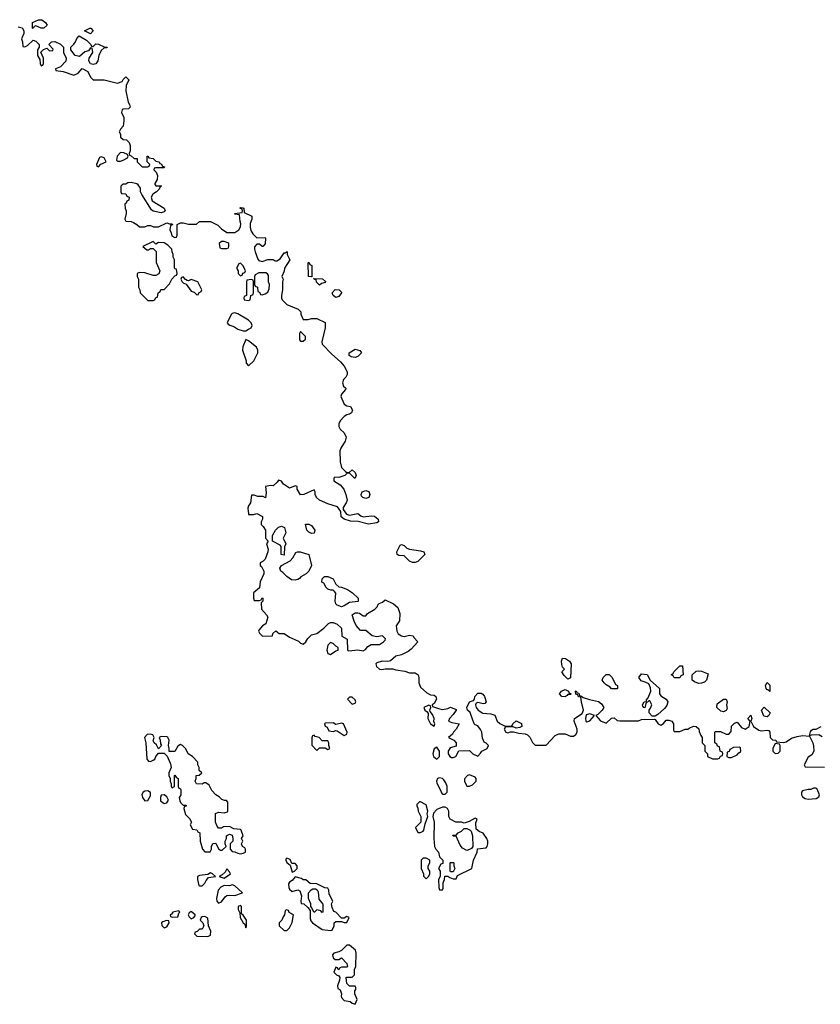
# Model space of a CAD drawing. Header units: inches. Extents: x 2554595 to 2793962, y 331849 to 426146.
# Tile 32 of 45: x 2645092 to 2650960, y 393994 to 401211. Entities that reach past the tile are written whole.
import ezdxf

# ---------------------------------------------------------------- set-up
doc = ezdxf.new("R2010")
doc.units = ezdxf.units.IN
doc.header["$MEASUREMENT"] = 0
for name, color, linetype in [('C6349', 7, 'Continuous'), ('C6359', 7, 'Continuous'), ('C6440', 7, 'Continuous')]:
    doc.layers.add(name, color=color, linetype=linetype)

msp = doc.modelspace()

# ---------------------------------------------------------------- linework, layer by layer
at = {"layer": 'C6349', "color": 5, "elevation": 20}
for points in [[(2645844, 400000), (2645834, 399990), (2645834, 399950), (2645838, 399938), (2645870, 399934), (2645878, 399918), (2645894, 399910), (2645892.7, 399887.3), (2645878, 399882), (2645872.7, 399867.3), (2645862, 399858), (2645864.7, 399830), (2645872, 399810), (2645872, 399790), (2645862, 399750), (2645870, 399734), (2645908.4, 399731.6), (2645925.4, 399725.4), (2645950.9, 399710.9), (2645970, 399692), (2646010, 399692), (2646030, 399702), (2646050, 399702), (2646072.7, 399692.7), (2646110, 399692), (2646170, 399722), (2646190, 399714), (2646210, 399714), (2646212.7, 399707.3), (2646198, 399702), (2646192, 399670), (2646202, 399650), (2646206.4, 399626.4), (2646230, 399614), (2646242, 399618), (2646247.3, 399632.7), (2646246, 399710), (2646270, 399722), (2646290, 399722), (2646330, 399711.3), (2646368.4, 399711.6), (2646387.3, 399712.7), (2646410, 399732), (2646491.1, 399731.1), (2646545.4, 399705.4), (2646570, 399678), (2646610, 399651.3), (2646668.4, 399651.6), (2646698, 399670), (2646710, 399694), (2646714, 399714), (2646707.3, 399732.7), (2646702, 399782), (2646670, 399786), (2646668.4, 399791.6), (2646722, 399798), (2646726, 399810), (2646722, 399822), (2646706, 399830), (2646710, 399834), (2646727.3, 399832.7), (2646734, 399830), (2646738, 399798), (2646794, 399770), (2646794, 399750), (2646782, 399718), (2646781, 399690), (2646787.1, 399667.1), (2646801.4, 399641.4), (2646830, 399611.3), (2646890, 399614), (2646894, 399610), (2646891.6, 399568.4), (2646874, 399550), (2646870, 399548), (2646850, 399566), (2646830, 399566), (2646812.7, 399547.3), (2646812, 399530), (2646818, 399510), (2646836.9, 399456.9), (2646845.4, 399445.4), (2646870, 399438), (2646910, 399454), (2646950, 399454), (2646963.6, 399443.6), (2646976.4, 399443.6), (2647000.4, 399459.6), (2647030, 399502), (2647038, 399502), (2647051.3, 399511.3), (2647052, 399490), (2647071.3, 399450), (2647032, 399390), (2647031.1, 399368.9), (2647014, 399330), (2647022, 399310), (2647018, 399290), (2647018.8, 399230), (2647011, 399190), (2647011.3, 399170), (2647016.9, 399156.9), (2647050, 399124.7), (2647132, 399090), (2647152, 399070), (2647152.7, 399052.7), (2647170, 399014), (2647207.3, 399012.7), (2647230, 399022), (2647270, 399022), (2647330, 398992), (2647331.6, 398951.6), (2647306, 398850), (2647310, 398834), (2647379.6, 398759.6), (2647443.6, 398703.6), (2647470.9, 398670.9), (2647491.3, 398630), (2647492, 398610), (2647482, 398590), (2647466.4, 398573.6), (2647458, 398550), (2647466, 398526), (2647482, 398510), (2647479.6, 398500.4), (2647450, 398466), (2647446, 398450), (2647470, 398394), (2647490, 398382), (2647516, 398376), (2647530.8, 398350), (2647524.7, 398330), (2647510, 398319), (2647490, 398315.3), (2647470, 398302), (2647442, 398270), (2647432, 398250), (2647432, 398230), (2647442, 398210), (2647470, 398182), (2647484.7, 398150), (2647478, 398122), (2647444.7, 398070), (2647438, 398050), (2647441, 397970), (2647451.3, 397930), (2647479.6, 397899.6), (2647490, 397892), (2647507.3, 397892.7), (2647530, 397911.3), (2647550, 397892), (2647558, 397870), (2647549.2, 397849.2), (2647510, 397888), (2647492.7, 397887.3), (2647474, 397870), (2647430, 397855.3), (2647402, 397858), (2647394, 397850), (2647394, 397830), (2647442, 397802), (2647466.8, 397770), (2647482.8, 397730), (2647491, 397689), (2647484.7, 397670), (2647463.5, 397636.5), (2647462, 397622), (2647488, 397588), (2647510, 397579.1), (2647570, 397591.3), (2647593.4, 397573.4), (2647610, 397567.3), (2647670, 397575.5), (2647692.4, 397572.4), (2647718.8, 397550), (2647721, 397530), (2647710, 397523.7), (2647647.5, 397512.5), (2647572, 397532), (2647515.5, 397535.5), (2647470, 397549.4), (2647448, 397568), (2647445.6, 397605.6), (2647420.9, 397640.9), (2647350, 397662), (2647288.7, 397690), (2647268, 397710), (2647258, 397730), (2647258, 397750), (2647250, 397766), (2647174, 397730), (2647150, 397729), (2647126, 397770), (2647126, 397790), (2647110, 397794), (2647070, 397778), (2647026, 397806), (2647010, 397828), (2646990, 397835.3), (2646979.8, 397820.2), (2646950, 397795.3), (2646930, 397797.2), (2646894, 397790), (2646898, 397742), (2646892.7, 397707.3), (2646876.4, 397716.4), (2646836.4, 397716.4), (2646810, 397726), (2646790, 397726), (2646784.7, 397670), (2646770, 397648), (2646764.9, 397630), (2646768.2, 397588.2), (2646770, 397584.7), (2646805.4, 397585.4), (2646830, 397592), (2646872, 397570), (2646872, 397550), (2646862, 397530), (2646862, 397510), (2646876.9, 397496.9), (2646894, 397470), (2646894, 397410), (2646914, 397390), (2646902, 397370), (2646912, 397330), (2646911.3, 397310), (2646890, 397258), (2646876.9, 397243.1), (2646854, 397230), (2646854, 397210), (2646863.6, 397203.6), (2646882, 397170), (2646882, 397150), (2646854, 397090), (2646850, 397046), (2646804.7, 397010), (2646804.7, 396970), (2646810, 396954), (2646850, 396954), (2646862, 396958), (2646870, 396974), (2646874, 396970), (2646874, 396950), (2646862, 396938), (2646864.7, 396890), (2646902, 396850), (2646911.1, 396831.1), (2646896, 396784), (2646871.6, 396768.4), (2646843.6, 396736.4), (2646842, 396730), (2646850, 396714), (2646872, 396692), (2646946, 396694), (2646948.4, 396711.6), (2646970, 396732), (2646992.7, 396712.7), (2647031, 396711), (2647070, 396684.7), (2647136, 396656), (2647150, 396642), (2647170, 396634), (2647190, 396652), (2647204, 396676), (2647230, 396702), (2647270, 396711.3), (2647322, 396750), (2647354.6, 396785.4), (2647370, 396792), (2647388.4, 396791.6), (2647419.8, 396779.8), (2647450.9, 396750.9), (2647452.7, 396692.7), (2647491.3, 396670), (2647494, 396590), (2647505.4, 396585.4), (2647570, 396593), (2647610, 396584.7), (2647626, 396594), (2647643.7, 396616.3), (2647669.3, 396630.7), (2647730, 396631.3), (2647758, 396650), (2647770, 396662), (2647772.7, 396672.7), (2647750, 396694), (2647710, 396688.7), (2647676, 396696), (2647630, 396734), (2647590, 396734), (2647559.3, 396770), (2647543.2, 396803.2), (2647528.7, 396850), (2647550, 396864.7), (2647570, 396864.7), (2647582, 396862), (2647610, 396842), (2647630, 396842), (2647641.2, 396858.8), (2647695.3, 396890), (2647715.3, 396910), (2647718, 396922), (2647727.3, 396932.7), (2647750, 396942), (2647770, 396958), (2647830.6, 396930.6), (2647862.8, 396902.8), (2647878, 396858), (2647874.8, 396805.2), (2647851.6, 396768.4), (2647856, 396730), (2647866, 396710), (2647890, 396696), (2647910, 396691), (2647950, 396698.8), (2647975.3, 396695.3), (2647982, 396682), (2648011.3, 396650), (2647962.3, 396597.7), (2647939.4, 396580.6), (2647890, 396556.9), (2647850, 396546), (2647810, 396512.7), (2647790, 396508), (2647748.9, 396508.9), (2647710, 396497.2), (2647702.8, 396490), (2647706, 396470), (2647730, 396451.3), (2647747.1, 396447.1), (2647770, 396452), (2647827.3, 396452.7), (2647850, 396444.7), (2647915.3, 396435.3), (2647950, 396422.8), (2647990, 396424.7), (2648012, 396410), (2648018, 396390), (2648017.3, 396350), (2648030, 396318), (2648076.9, 396276.9), (2648102.8, 396262.8), (2648130, 396261), (2648141, 396250), (2648146, 396230), (2648130, 396198), (2648114, 396190), (2648118, 396178), (2648161.4, 396161.4), (2648190, 396156), (2648230, 396162), (2648250, 396172), (2648290, 396154), (2648291.3, 396150), (2648270, 396118), (2648242, 396090), (2648234, 396070), (2648259.6, 396059.6), (2648314, 396050), (2648292, 396010), (2648272, 395990), (2648264.7, 395975.3), (2648234, 395950), (2648274, 395930), (2648292, 395910), (2648290, 395886), (2648246.4, 395873.6), (2648232, 395850), (2648231.3, 395830), (2648244.7, 395810), (2648256.4, 395803.6), (2648270, 395802), (2648288.4, 395811.6), (2648310, 395852), (2648390, 395854), (2648414, 395830), (2648450, 395814), (2648470, 395834), (2648478, 395850), (2648518, 395870), (2648528, 395890), (2648510, 395908), (2648495.3, 395915.3), (2648484, 395944), (2648478, 395990), (2648470, 396008.7), (2648450, 396035.3), (2648430, 396042), (2648422, 396050), (2648399.5, 396119.5), (2648392.9, 396132.9), (2648375.3, 396150), (2648368.7, 396168.7), (2648389.1, 396210.9), (2648418, 396222), (2648426, 396230), (2648428, 396250), (2648450, 396274.8), (2648474, 396274), (2648486.4, 396266.4), (2648498, 396250), (2648512, 396210), (2648502, 396198), (2648490, 396195.3), (2648450, 396206), (2648438, 396202), (2648434, 396190), (2648438, 396170), (2648452, 396150), (2648487.3, 396127.3), (2648544, 396124), (2648574, 396114), (2648592, 396070), (2648610, 396052), (2648650, 396034), (2648690, 396034), (2648702, 396038), (2648706, 396050), (2648730, 396071.3), (2648770, 396052), (2648772, 396030), (2648756.9, 396023.1), (2648730, 396018), (2648710, 396028), (2648652.7, 396027.3), (2648642, 396010), (2648654, 395990), (2648670, 395984.7), (2648690, 395992), (2648712, 395992), (2648750, 395981), (2648796.9, 395976.9), (2648814, 395970), (2648831.6, 395951.6), (2648850, 395914), (2648870, 395894), (2648950, 395894), (2649016.4, 395963.6), (2649043.1, 395976.9), (2649090, 395976), (2649130, 395958.8), (2649150, 395958.8), (2649169.3, 395970.7), (2649177.2, 395990), (2649177.2, 396010), (2649155.3, 396070), (2649158, 396090), (2649214.6, 396125.4), (2649224, 396150), (2649208.7, 396210), (2649206, 396246), (2649188.4, 396248.4), (2649182, 396262), (2649167.3, 396267.3), (2649166, 396290), (2649170, 396292), (2649178, 396278), (2649190, 396274), (2649194, 396254), (2649206, 396254), (2649222, 396242), (2649267.5, 396227.5), (2649334, 396214), (2649356.9, 396196.9), (2649374, 396170), (2649362, 396150), (2649330, 396118), (2649314, 396110), (2649350, 396071.3), (2649390, 396054), (2649430, 396092), (2649450, 396094), (2649470, 396074), (2649490, 396072), (2649627.3, 396072.7), (2649650, 396082), (2649743.6, 396083.6), (2649750, 396082), (2649772, 396050), (2649790, 396041), (2649810, 396051.3), (2649830, 396078), (2649850, 396078), (2649870.6, 396070.6), (2649882.8, 396050), (2649884.7, 396004.7), (2649890, 395994), (2649930, 395994), (2649968.9, 396011.1), (2649990, 396012), (2650000, 396017.5)], [(2646086, 400000), (2646090, 399994), (2646130, 399994), (2646132, 399990), (2646118, 399982), (2646114, 399970), (2646094, 399950), (2646066.8, 399933.2), (2646056, 399910), (2646062.8, 399882.8), (2646152, 399830), (2646158, 399810), (2646150, 399802), (2646130, 399795.3), (2646070, 399808.7), (2646058, 399818), (2645988, 399930), (2645978, 399950), (2645976.4, 399976.4), (2645960.7, 400000)]]:
    msp.add_lwpolyline(points, dxfattribs=at)
for points in [[(2646070, 399586), (2645994, 399550), (2646023.6, 399523.6), (2646036.4, 399523.6), (2646050, 399534), (2646070, 399534), (2646091.6, 399511.6), (2646091.6, 399431.6), (2646118, 399370), (2646111, 399349), (2646090, 399335.3), (2646070, 399335.3), (2646010, 399355.3), (2645970, 399358), (2645954, 399350), (2645954, 399330), (2645962, 399310), (2645962, 399250), (2645971.6, 399231.6), (2645974, 399210), (2646030, 399154), (2646070, 399154), (2646082, 399158), (2646090, 399174), (2646102, 399178), (2646106, 399210), (2646122, 399218), (2646127.3, 399232.7), (2646150, 399234), (2646190, 399274), (2646206, 399310), (2646230, 399334), (2646242, 399338), (2646246, 399350), (2646242, 399382), (2646230, 399386), (2646227.3, 399392.7), (2646226, 399450), (2646218, 399470), (2646218, 399490), (2646208.9, 399508.9), (2646208, 399530), (2646178, 399558), (2646150, 399575.3), (2646110, 399578), (2646090, 399566)], [(2646590, 399586), (2646570, 399586), (2646554, 399570), (2646558, 399538), (2646570, 399534), (2646610, 399534), (2646622, 399538), (2646626, 399550), (2646626, 399570), (2646616.4, 399576.4)], [(2646710, 399426), (2646698, 399422), (2646682, 399390), (2646694, 399370), (2646694, 399350), (2646710, 399334), (2646722, 399338), (2646727.3, 399352.7), (2646742, 399358), (2646746, 399370), (2646730, 399406)], [(2647230, 399326), (2647208.7, 399330), (2647206, 399430), (2647210, 399434), (2647218, 399418), (2647234, 399410), (2647234, 399326)], [(2646843.6, 399356.4), (2646818, 399342), (2646814, 399330), (2646814, 399270), (2646818, 399258), (2646834, 399250), (2646838, 399218), (2646850, 399214), (2646858, 399198), (2646870, 399194), (2646890, 399202), (2646910, 399214), (2646920.4, 399239.6), (2646922, 399270), (2646915.3, 399290), (2646915.3, 399335.3), (2646908.4, 399348.4), (2646895.3, 399355.3)], [(2646290, 399326), (2646278, 399322), (2646274, 399310), (2646282, 399290), (2646290, 399282), (2646312.7, 399272.7), (2646350, 399222), (2646370, 399214), (2646390, 399194), (2646402, 399198), (2646406, 399210), (2646422, 399218), (2646426, 399230), (2646398, 399290), (2646350, 399306), (2646330, 399298), (2646320.4, 399300.4), (2646307.3, 399307.3)], [(2646790, 399306), (2646758, 399302), (2646754, 399290), (2646754, 399190), (2646738, 399182), (2646734, 399170), (2646738, 399158), (2646770, 399154), (2646782, 399158), (2646786, 399190), (2646802, 399198), (2646806, 399210), (2646806, 399290), (2646802, 399302)], [(2647290, 399266), (2647268.4, 399288.4), (2647266, 399306), (2647254, 399306), (2647246, 399314), (2647310.9, 399310.9), (2647332.7, 399292.7), (2647330, 399286), (2647303.6, 399276.4)], [(2647410, 399175.3), (2647388.7, 399190), (2647382, 399210), (2647405.2, 399234.8), (2647434, 399230), (2647450, 399214), (2647450, 399208), (2647430, 399182)], [(2646670, 399062), (2646650, 399058), (2646642, 399050), (2646612, 398990), (2646619.6, 398979.6), (2646631.1, 398971.1), (2646661.4, 398961.4), (2646690, 398942.8), (2646730, 398931), (2646748.7, 398931.3), (2646770, 398942), (2646788.4, 398951.6), (2646795.3, 398970), (2646788.7, 398990), (2646770, 399008.7), (2646690, 399055.3)], [(2647150, 398926), (2647142, 398910), (2647143.6, 398863.6), (2647150, 398854), (2647170, 398854), (2647186, 398870), (2647186, 398890)], [(2646750, 398866), (2646727.5, 398812.5), (2646726, 398790), (2646752, 398710), (2646752.7, 398692.7), (2646770, 398674), (2646808, 398710), (2646838, 398770), (2646838, 398790), (2646828, 398810), (2646770, 398858)], [(2647550, 398736), (2647520.9, 398740.9), (2647508, 398750), (2647508, 398770), (2647550, 398796), (2647585.4, 398785.4), (2647598, 398770), (2647570, 398742.7)], [(2647630, 397702), (2647606, 397710), (2647598, 397718), (2647595.3, 397730), (2647602, 397750), (2647630, 397760.7), (2647652, 397752), (2647658.8, 397730), (2647650, 397709)], [(2647030, 397286), (2647008, 397290), (2647008, 397350), (2647000.4, 397360.4), (2646946, 397390), (2646946, 397430), (2646968, 397470), (2646989.1, 397490.9), (2647010, 397498), (2647032, 397490), (2647042, 397450), (2647022, 397410), (2647042, 397370), (2647032.7, 397347.3)], [(2647230, 397444), (2647210, 397454), (2647197.2, 397470), (2647185.6, 397514.4), (2647210, 397514), (2647230, 397504.7), (2647256, 397470), (2647250, 397448.7)], [(2647970, 397232.7), (2647950, 397242.7), (2647910, 397282), (2647870, 397282.7), (2647859, 397290), (2647857.2, 397310), (2647880.2, 397359.8), (2647890, 397364.7), (2647910, 397356), (2647930, 397338), (2647950, 397331), (2648030, 397318), (2648054, 397310), (2648062, 397290), (2648010, 397239), (2647990, 397232.7)], [(2647110, 397102), (2647084.7, 397104.7), (2647048.9, 397128.9), (2647020.4, 397160.4), (2647006, 397170), (2646998, 397190), (2647010, 397211.3), (2647074.6, 397245.4), (2647093.6, 397266.4), (2647115.3, 397304.7), (2647128.9, 397311.1), (2647148.9, 397311.1), (2647211.3, 397290), (2647230.8, 397210), (2647210.9, 397169.1), (2647191.1, 397148.9), (2647151.6, 397128.4), (2647143.6, 397116.4), (2647130, 397108)], [(2647450, 396908.7), (2647419, 396919), (2647408.7, 396930), (2647404, 396950), (2647408.7, 397008.7), (2647400.4, 397020.4), (2647388.7, 397028.7), (2647371.3, 397028.7), (2647350, 397038), (2647338, 397050), (2647322, 397082), (2647307.3, 397087.3), (2647308.4, 397111.6), (2647326, 397130), (2647350.9, 397130.9), (2647390, 397112), (2647410, 397074), (2647430, 397054), (2647450, 397052), (2647495.3, 397035.3), (2647532, 397010), (2647574, 396970), (2647574, 396950), (2647570, 396946), (2647510, 396939), (2647470, 396914)], [(2647370, 396646), (2647350, 396626), (2647342.8, 396590), (2647350, 396566), (2647370, 396558.8), (2647410, 396586), (2647426, 396590), (2647426, 396610), (2647410, 396618), (2647390, 396638)], [(2649110, 396378), (2649083.1, 396403.1), (2649066, 396430), (2649086, 396450), (2649070, 396466), (2649064.7, 396484.7), (2649064, 396510), (2649070, 396531.3), (2649092, 396530), (2649122, 396510), (2649134, 396490), (2649130, 396386)], [(2649890, 396386), (2649882, 396402), (2649868, 396410), (2649882, 396418), (2649886, 396430), (2649930, 396474), (2649950, 396474), (2649954, 396410), (2649938, 396402), (2649930, 396386)], [(2649430, 396306), (2649419, 396319), (2649390, 396335.3), (2649375.3, 396350), (2649362, 396370), (2649369.3, 396390.7), (2649390, 396411.3), (2649411.6, 396411.6), (2649434, 396390), (2649458, 396338), (2649474, 396330), (2649474, 396310), (2649470, 396306)], [(2649750, 396106), (2649727.3, 396107.3), (2649706, 396130), (2649706, 396150), (2649716.4, 396163.6), (2649726, 396190), (2649710, 396218), (2649702, 396218), (2649682, 396198), (2649672.7, 396167.3), (2649666, 396170), (2649660.4, 396180.4), (2649658, 396190), (2649668, 396210), (2649686, 396214), (2649686, 396226), (2649699, 396241), (2649719, 396290), (2649714.6, 396314.6), (2649702, 396342), (2649676.5, 396356.5), (2649646, 396366), (2649629.1, 396389.1), (2649650, 396416), (2649690.8, 396410.8), (2649712, 396370), (2649782, 396310), (2649782, 396270), (2649790, 396254), (2649831.1, 396231.1), (2649842, 396210), (2649835.3, 396184.7), (2649818, 396162), (2649770, 396118)], [(2647530, 396246), (2647510, 396246), (2647494, 396230), (2647530, 396194), (2647550, 396202), (2647555.3, 396210), (2647550, 396226)], [(2649090, 396249), (2649066, 396250), (2649048.9, 396268.9), (2649062, 396290), (2649090, 396302), (2649114, 396290), (2649118, 396278), (2649134, 396270), (2649130, 396266), (2649110, 396266), (2649103.6, 396256.4)], [(2648090, 396186), (2648054, 396170), (2648062, 396150), (2648078, 396138), (2648084.7, 396124.7), (2648082.8, 396090), (2648102, 396050), (2648130, 396034), (2648135.3, 396050), (2648128, 396068), (2648128.7, 396090), (2648118, 396118), (2648100.4, 396140.4), (2648098, 396150), (2648106, 396170), (2648102, 396182)], [(2649270, 396122), (2649244.7, 396115.3), (2649238, 396090), (2649242, 396070), (2649250, 396064.7), (2649270, 396072), (2649306, 396110)], [(2647390, 396058), (2647330, 396055.3), (2647326, 396050), (2647330, 396034), (2647344.7, 396024.7), (2647358, 395998), (2647390, 395994), (2647410, 396002), (2647419.6, 395999.6), (2647470, 395964.7), (2647490, 395974), (2647493.2, 395990), (2647466, 396050), (2647450, 396055.3), (2647410, 396046)], [(2646050, 395974), (2646027.5, 395972.5), (2646006.8, 395950), (2646016, 395910), (2646022.8, 395790), (2646036, 395776), (2646050, 395774.8), (2646070, 395782.8), (2646082, 395790), (2646089, 395811), (2646110, 395834), (2646150, 395834), (2646172, 395812), (2646196.9, 395756.9), (2646202, 395730), (2646184.7, 395690), (2646186, 395670), (2646194, 395650), (2646194, 395630), (2646202, 395610), (2646202, 395590), (2646210, 395582), (2646226, 395590), (2646226, 395670), (2646230, 395674), (2646238, 395658), (2646254, 395650), (2646254, 395590), (2646258, 395578), (2646270, 395574), (2646272.7, 395567.3), (2646274, 395530), (2646262, 395510), (2646265.4, 395485.4), (2646270, 395474), (2646290, 395454), (2646310, 395454), (2646314, 395450), (2646298, 395442), (2646294, 395430), (2646306.4, 395386.4), (2646336.9, 395356.9), (2646352, 395330), (2646342, 395310), (2646358, 395278), (2646390, 395274), (2646398, 395258), (2646411.6, 395251.6), (2646414, 395190), (2646432, 395130), (2646450, 395112), (2646487.3, 395112.7), (2646498, 395130), (2646498, 395150), (2646507.3, 395172.7), (2646530, 395174), (2646550, 395134), (2646563.6, 395123.6), (2646576.4, 395123.6), (2646606, 395150), (2646598, 395170), (2646598, 395190), (2646608, 395210), (2646608, 395230), (2646630, 395242), (2646650, 395234), (2646654, 395210), (2646654, 395190), (2646634, 395170), (2646634, 395130), (2646650, 395114), (2646670, 395112), (2646690, 395101), (2646710, 395098), (2646730, 395102), (2646746, 395110), (2646746, 395130), (2646742, 395142), (2646726, 395150), (2646718, 395170), (2646728, 395190), (2646718, 395210), (2646728.7, 395230), (2646715.3, 395270), (2646710, 395275.3), (2646660.4, 395280.4), (2646630, 395298), (2646584.7, 395295.3), (2646570, 395286), (2646550, 395286), (2646540.4, 395300.4), (2646528, 395328), (2646528, 395392), (2646550, 395402), (2646590, 395398), (2646614.6, 395405.4), (2646618, 395410), (2646616.4, 395476.4), (2646607.3, 395487.3), (2646592.7, 395487.3), (2646574.6, 395494.6), (2646554.6, 395514.6), (2646528.9, 395528.9), (2646500.2, 395560.2), (2646480.4, 395600.4), (2646456.4, 395616.4), (2646443.6, 395616.4), (2646428.4, 395608.4), (2646388, 395610), (2646378, 395630), (2646386, 395650), (2646386, 395670), (2646407.3, 395672.7), (2646426, 395690), (2646408.4, 395708.4), (2646408, 395730), (2646398, 395750), (2646398, 395770), (2646358, 395810), (2646328, 395830), (2646310, 395866), (2646286, 395890), (2646270, 395898), (2646250, 395886), (2646230, 395846), (2646187.3, 395847.3), (2646188, 395870), (2646182, 395890), (2646188, 395930), (2646178, 395950), (2646170, 395955.3), (2646130, 395958), (2646114, 395950), (2646122, 395930), (2646123.6, 395903.6), (2646132, 395890), (2646110, 395866), (2646095.3, 395895.3), (2646078, 395910), (2646070, 395926), (2646078, 395950), (2646068.4, 395968.4)], [(2647250, 395966), (2647238, 395962), (2647232.7, 395947.3), (2647232.7, 395892.7), (2647270, 395854), (2647290, 395874), (2647330, 395874), (2647350, 395862), (2647366, 395870), (2647358, 395890), (2647358, 395910), (2647350, 395926), (2647310, 395926), (2647286, 395950), (2647258, 395958)], [(2648150, 395878), (2648130, 395866), (2648121, 395830), (2648126, 395810), (2648150, 395792), (2648168, 395810), (2648168.7, 395830), (2648168, 395850)], [(2648170, 395655.3), (2648154, 395650), (2648146, 395630), (2648150, 395614), (2648179.6, 395559.6), (2648183.6, 395543.6), (2648190, 395534), (2648210, 395534), (2648226, 395550), (2648226, 395590), (2648216.4, 395616.4), (2648200.4, 395640.4), (2648190, 395648)], [(2648390, 395675.3), (2648374, 395670), (2648352.7, 395647.3), (2648352, 395630), (2648363.6, 395603.6), (2648370, 395594), (2648390, 395594), (2648410, 395602), (2648438, 395630), (2648438, 395650), (2648430, 395658)], [(2646030, 395559.3), (2646010, 395557.2), (2645998, 395550), (2645987.3, 395532.7), (2645991, 395510), (2646010, 395484.7), (2646030, 395486.8), (2646050, 395522), (2646050, 395546)], [(2646150, 395528.7), (2646130, 395528), (2646124, 395510), (2646124.9, 395484.9), (2646150, 395466), (2646170, 395472), (2646182, 395490), (2646170, 395515.3)], [(2648030, 395478), (2648022, 395478), (2648002, 395458), (2648002, 395450), (2648011.3, 395431.3), (2648012, 395410), (2648031.1, 395371.1), (2648032, 395330), (2647994, 395290), (2648010, 395254), (2648030, 395254), (2648050, 395262), (2648055.3, 395270), (2648063.1, 395316.9), (2648084, 395370), (2648079, 395390), (2648084, 395410), (2648070, 395455.3)], [(2648210, 395438), (2648190, 395438), (2648150, 395422), (2648126, 395394), (2648121, 395370), (2648130.8, 395330), (2648126.8, 395210), (2648131.3, 395151.3), (2648142, 395130), (2648162, 395110), (2648170, 395074), (2648194, 395050), (2648192.7, 395027.3), (2648178, 395022), (2648162, 394990), (2648174, 394970), (2648174, 394930), (2648162, 394910), (2648164.7, 394850), (2648170, 394834), (2648190, 394834), (2648195.3, 394844.7), (2648196.4, 394883.6), (2648206, 394910), (2648207.3, 394932.7), (2648230, 394934), (2648243.6, 394923.6), (2648270, 394914), (2648290, 394914), (2648302, 394938), (2648406, 394990), (2648418, 395050), (2648446, 395110), (2648447.3, 395132.7), (2648510, 395142), (2648518, 395150), (2648522, 395170), (2648522, 395190), (2648515.3, 395210), (2648490, 395248), (2648460.2, 395260.2), (2648438, 395278), (2648436.4, 395323.6), (2648446, 395350), (2648430, 395358), (2648386.4, 395333.6), (2648350, 395322), (2648330, 395328), (2648288.4, 395328.4), (2648246, 395350), (2648238, 395370), (2648238, 395410), (2648228.4, 395428.4)], [(2648370, 395122), (2648338, 395138), (2648320.2, 395160.2), (2648290, 395226), (2648270, 395226), (2648267.3, 395232.7), (2648290, 395234), (2648306, 395250), (2648330, 395262), (2648350, 395282), (2648370, 395282), (2648394, 395270), (2648402, 395262), (2648412, 395230), (2648414, 395150), (2648403.6, 395136.4), (2648390, 395128)], [(2647050, 395066), (2647042, 395058), (2647042, 395050), (2647050, 395034), (2647074, 395014), (2647090, 394962), (2647106, 394970), (2647126, 394990), (2647126, 395010), (2647110, 395026), (2647086, 395026), (2647074.6, 395054.6)], [(2648070, 395066), (2648050, 395066), (2648034, 395050), (2648034, 394990), (2648051.6, 394951.6), (2648052.7, 394932.7), (2648070, 394914), (2648090, 394934), (2648098, 394950), (2648098, 394970), (2648086, 394990), (2648086, 395010), (2648098, 395030), (2648098, 395050)], [(2648250, 394966), (2648246, 394970), (2648246, 395030), (2648250, 395034), (2648270, 395034), (2648274, 395030), (2648274, 395010), (2648282, 394990), (2648270, 394966)], [(2646490, 394958), (2646470, 394946), (2646410, 394938), (2646394, 394930), (2646394, 394910), (2646406, 394866), (2646410, 394862), (2646430, 394862), (2646450, 394882), (2646458, 394902), (2646476.4, 394923.6), (2646526, 394930), (2646506, 394950)], [(2646610, 394986), (2646596.9, 394963.1), (2646576.9, 394943.1), (2646554, 394930), (2646590, 394918), (2646638, 394950), (2646630, 394966)], [(2646650, 394868.7), (2646630, 394862), (2646590, 394864), (2646579.8, 394860.2), (2646567.1, 394852.9), (2646546.8, 394830), (2646534.8, 394770), (2646536, 394750), (2646550, 394736), (2646570, 394745.5), (2646597.5, 394782.5), (2646609.3, 394790.7), (2646630, 394794.8), (2646670, 394791), (2646726, 394810), (2646670, 394862)], [(2647110, 394928.7), (2647090, 394902), (2647070, 394888.7), (2647062.5, 394877.5), (2647064, 394850), (2647070, 394838), (2647090, 394821), (2647130, 394832), (2647144.7, 394824.7), (2647158, 394790), (2647152, 394750), (2647154, 394734), (2647174, 394730), (2647204.7, 394704.7), (2647222, 394682), (2647222, 394622), (2647226, 394606), (2647238, 394590), (2647310, 394542), (2647370, 394534), (2647382, 394538), (2647398, 394570), (2647398, 394590), (2647410, 394602), (2647450, 394602), (2647470, 394594), (2647490, 394594), (2647506, 394630), (2647490, 394638), (2647470, 394626), (2647450, 394626), (2647408.4, 394668.4), (2647395.3, 394675.3), (2647383.1, 394703.1), (2647378, 394730), (2647388, 394750), (2647360.4, 394800.4), (2647358, 394830), (2647350, 394846), (2647328.4, 394848.4), (2647270, 394878), (2647220.4, 394880.4), (2647190, 394906), (2647170, 394906), (2647156.4, 394916.4)], [(2647310, 394666), (2647298, 394678), (2647270, 394686), (2647251.6, 394668.4), (2647248.4, 394668.4), (2647230, 394706), (2647226, 394706), (2647226, 394730), (2647208, 394770), (2647208, 394812), (2647227.3, 394832.7), (2647240.4, 394839.6), (2647259.6, 394839.6), (2647272.7, 394832.7), (2647279.6, 394819.6), (2647283.6, 394763.6), (2647312.7, 394727.3), (2647314, 394670)], [(2646710, 394718), (2646694, 394710), (2646694, 394690), (2646704.7, 394664.7), (2646707.3, 394630), (2646730, 394592), (2646742, 394582), (2646750, 394554), (2646755.3, 394570), (2646754, 394610), (2646730, 394648), (2646718, 394658), (2646718, 394710)], [(2646258, 394678), (2646214, 394670), (2646204.7, 394655.3), (2646194, 394650), (2646198, 394638), (2646212.7, 394632.7), (2646250, 394634), (2646258, 394662), (2646266, 394670)], [(2646350, 394675.3), (2646334.8, 394665.2), (2646326.8, 394650), (2646334.4, 394634.4), (2646350, 394621), (2646369.1, 394630.9), (2646377.2, 394642.8), (2646377.2, 394650)], [(2647050, 394686), (2647038, 394682), (2647034, 394650), (2647023.6, 394636.4), (2647014, 394610), (2646994, 394590), (2646994, 394570), (2647030, 394534), (2647050, 394534), (2647070, 394554), (2647090, 394594), (2647098, 394650), (2647068, 394668), (2647062, 394682)], [(2646167.3, 394607.3), (2646141, 394599), (2646132, 394590), (2646132.7, 394572.7), (2646150, 394554), (2646170, 394562), (2646188, 394590), (2646186, 394606)], [(2646450, 394638), (2646430, 394634), (2646422, 394630), (2646414, 394610), (2646434, 394590), (2646442, 394570), (2646430, 394546), (2646410, 394546), (2646392.7, 394527.3), (2646378, 394522), (2646374, 394510), (2646390, 394494), (2646470, 394492), (2646490, 394502), (2646492.3, 394530), (2646475.3, 394570), (2646470, 394626)], [(2647510, 394428), (2647490, 394428), (2647450, 394388), (2647430, 394378), (2647394, 394370), (2647383.6, 394356.4), (2647390, 394334), (2647403.6, 394323.6), (2647430, 394322), (2647450, 394334), (2647490, 394294), (2647494, 394270), (2647490, 394266), (2647450, 394266), (2647438, 394262), (2647430, 394246), (2647422, 394262), (2647410, 394266), (2647394, 394230), (2647414, 394210), (2647430, 394202), (2647438, 394190), (2647436, 394170), (2647421, 394130), (2647424.7, 394110), (2647439.8, 394099.8), (2647451.6, 394071.6), (2647447.3, 394052.7), (2647450, 394044.7), (2647470, 394022.8), (2647515.3, 394015.3), (2647530, 394002), (2647550, 393994), (2647566, 394030), (2647548, 394070), (2647548, 394092), (2647556.4, 394103.6), (2647556.4, 394116.4), (2647550, 394126), (2647510, 394128), (2647490, 394146), (2647486, 394190), (2647490, 394194), (2647530, 394194), (2647546, 394210), (2647546, 394250), (2647555.3, 394270), (2647559, 394370), (2647554, 394390)]]:
    msp.add_lwpolyline(points, close=True, dxfattribs=at)
at = {"layer": 'C6359', "color": 5, "elevation": 20}
for points in [[(2650066.3, 396346.3), (2650037.2, 396357.2), (2650022, 396370), (2650022, 396410), (2650050, 396436), (2650070, 396438.8), (2650090, 396434.8), (2650136.9, 396416.9), (2650124.7, 396370), (2650110, 396355.3), (2650090, 396349)], [(2650590, 396286), (2650578, 396298), (2650570, 396298), (2650562, 396310), (2650558, 396330), (2650570, 396352), (2650590, 396334)], [(2650250, 396138), (2650230, 396142), (2650202, 396170), (2650204, 396196), (2650250, 396231.3), (2650270, 396231.3), (2650278, 396210), (2650272, 396190), (2650278, 396162), (2650270, 396148)], [(2650570, 396102), (2650545.6, 396105.6), (2650528.7, 396150), (2650548, 396172), (2650591.3, 396130), (2650582, 396110)], [(2650370, 395878), (2650323.6, 395876.4), (2650298, 395862), (2650292.7, 395847.3), (2650278, 395842), (2650274, 395810), (2650290, 395802), (2650310, 395802), (2650350, 395822), (2650362, 395838), (2650374.6, 395845.4), (2650378, 395850), (2650374.6, 395874.6)], [(2650630, 395906), (2650612, 395870), (2650612, 395850), (2650630, 395832), (2650650, 395834), (2650666, 395850), (2650666, 395890), (2650662, 395902)], [(2650930, 395578), (2650910, 395578), (2650891.6, 395568.4), (2650870, 395568), (2650830, 395558), (2650822, 395550), (2650822, 395530), (2650830, 395514), (2650850, 395502), (2650870, 395498), (2650930, 395502), (2650950, 395514), (2650955.3, 395530), (2650938, 395570)]]:
    msp.add_lwpolyline(points, close=True, dxfattribs=at)
for points in [[(2650000, 396017.5), (2650030, 396034), (2650051.3, 396031.3), (2650070, 396014), (2650072.7, 395992.7), (2650083.6, 395963.6), (2650094, 395950), (2650094, 395910), (2650114, 395890), (2650114, 395850), (2650134, 395830), (2650134, 395810), (2650170, 395794), (2650210, 395794), (2650222, 395798), (2650227.3, 395812.7), (2650242, 395818), (2650246, 395830), (2650242, 395842), (2650226, 395850), (2650222, 395882), (2650207.3, 395887.3), (2650202, 395902), (2650186, 395910), (2650186, 395990), (2650190, 395994), (2650227.3, 395992.7), (2650270, 395974), (2650290, 395974), (2650307.3, 395992.7), (2650310, 396034), (2650330, 396054), (2650350, 396062), (2650383.5, 396023.5), (2650410, 396011), (2650438, 396030), (2650446, 396070), (2650428.7, 396090), (2650450, 396114), (2650458, 396090), (2650452, 396070), (2650471.3, 396030), (2650510, 396002.8), (2650530, 395998.8), (2650570, 396004.7), (2650582, 396002), (2650591, 395990), (2650592, 395950), (2650610, 395932), (2650634, 395930), (2650638, 395918), (2650690, 395912), (2650710, 395918), (2650750, 395944.7), (2650790, 395958), (2650830, 395964.7), (2650879.6, 395959.6), (2650906, 395910), (2650911.1, 395888.9), (2650912, 395850), (2650896.9, 395823.1), (2650870, 395806), (2650842, 395750), (2650843.6, 395743.6), (2650850, 395734), (2650990, 395732)], [(2650974.6, 395954.6), (2650950, 395968.7), (2650892, 395968), (2650882, 395962), (2650888.4, 395991.6), (2650896.4, 396003.6), (2650908.7, 396011.3), (2650930, 396012), (2650966, 396030)]]:
    msp.add_lwpolyline(points, dxfattribs=at)
at = {"layer": 'C6440', "color": 5, "elevation": 20}
for points in [[(2645079.8, 401159.8), (2645111, 401151), (2645122, 401130), (2645122, 401110), (2645104.7, 401070), (2645112, 401050), (2645114, 401014), (2645130, 401012), (2645150, 401022), (2645190, 401062), (2645210, 401054), (2645234, 401030), (2645234, 401010), (2645222, 400990), (2645222, 400950), (2645239.6, 400919.6), (2645242, 400890), (2645250, 400874), (2645262, 400878), (2645266, 400890), (2645266, 400930), (2645247.3, 400972.7), (2645267.3, 400992.7), (2645290, 401002), (2645310, 400982), (2645334.6, 400985.4), (2645336.4, 400996.4), (2645306, 401030), (2645326, 401050), (2645350, 401051.3), (2645390, 401032), (2645412, 401010), (2645412, 400970), (2645432, 400930), (2645430, 400908), (2645390, 400866), (2645354, 400850), (2645358, 400838), (2645410, 400832), (2645490, 400804.7), (2645520.4, 400819.6), (2645550, 400854), (2645591.3, 400831.3), (2645612, 400790), (2645631.6, 400771.6), (2645710, 400771.3), (2645810, 400746), (2645842, 400758), (2645850, 400774), (2645870, 400792), (2645891.3, 400770), (2645871.3, 400730), (2645871, 400690), (2645886.8, 400606.8), (2645898, 400590), (2645902, 400570), (2645890, 400558), (2645850, 400555.3), (2645842, 400550), (2645838, 400530), (2645854.8, 400494.8), (2645856, 400470), (2645851.3, 400430), (2645832, 400410), (2645822, 400390), (2645831.1, 400371.1), (2645832, 400350), (2645850, 400332), (2645874, 400330), (2645894, 400310), (2645902, 400290), (2645902, 400250), (2645894, 400230), (2645898, 400218), (2645910, 400214), (2645930, 400194), (2645952.7, 400192.7), (2645954, 400170), (2645990, 400134), (2646030, 400134), (2646042, 400138), (2646046, 400150), (2646026, 400170), (2646026, 400210), (2646030, 400212), (2646038, 400198), (2646070, 400194), (2646090, 400174), (2646114, 400170), (2646118, 400158), (2646130, 400154), (2646138, 400138), (2646152.7, 400132.7), (2646150, 400126), (2646090, 400126), (2646078, 400122), (2646074, 400110), (2646092.7, 400092.7), (2646102, 400070), (2646099.6, 400040.4), (2646082, 400010), (2646083.6, 400003.6), (2646086, 400000)], [(2645960.7, 400000), (2645960.4, 400000.4), (2645950, 400008), (2645910, 400018), (2645885.4, 400014.6), (2645870, 400006), (2645850, 400006), (2645844, 400000)]]:
    msp.add_lwpolyline(points, dxfattribs=at)
for points in [[(2645270, 401148), (2645248.4, 401148.4), (2645210, 401166), (2645198, 401162), (2645190, 401146), (2645186, 401150), (2645186, 401190), (2645230, 401211.3), (2645254, 401210), (2645282, 401190), (2645294, 401170)], [(2645610, 401108), (2645566, 401130), (2645606, 401150), (2645614, 401150), (2645631.3, 401130)], [(2645630, 401014), (2645650, 401034), (2645670, 401032), (2645710, 401012), (2645732, 401010), (2645730, 401006), (2645710, 401006), (2645690, 400986), (2645672, 400950), (2645664.7, 400910), (2645650, 400888), (2645630, 400882), (2645610, 400888), (2645599, 400910), (2645602, 400930), (2645628, 400970), (2645622, 401002), (2645610, 401006), (2645596, 400984), (2645570, 400975.3), (2645530, 400942), (2645498, 400950), (2645468, 400990), (2645468, 401010), (2645490, 401032), (2645502, 401050), (2645510, 401074), (2645527.3, 401092.7), (2645581, 401061), (2645614, 401030), (2645618, 401018)], [(2645690, 400206), (2645678, 400202), (2645654, 400150), (2645658, 400138), (2645670, 400134), (2645687.3, 400152.7), (2645726, 400170), (2645710, 400198)], [(2645830, 400238), (2645806, 400210), (2645802, 400182), (2645810, 400174), (2645830, 400174), (2645850, 400182), (2645882, 400198), (2645886, 400210), (2645882, 400222), (2645856.4, 400236.4)]]:
    msp.add_lwpolyline(points, close=True, dxfattribs=at)

doc.saveas('drawing.dxf')
